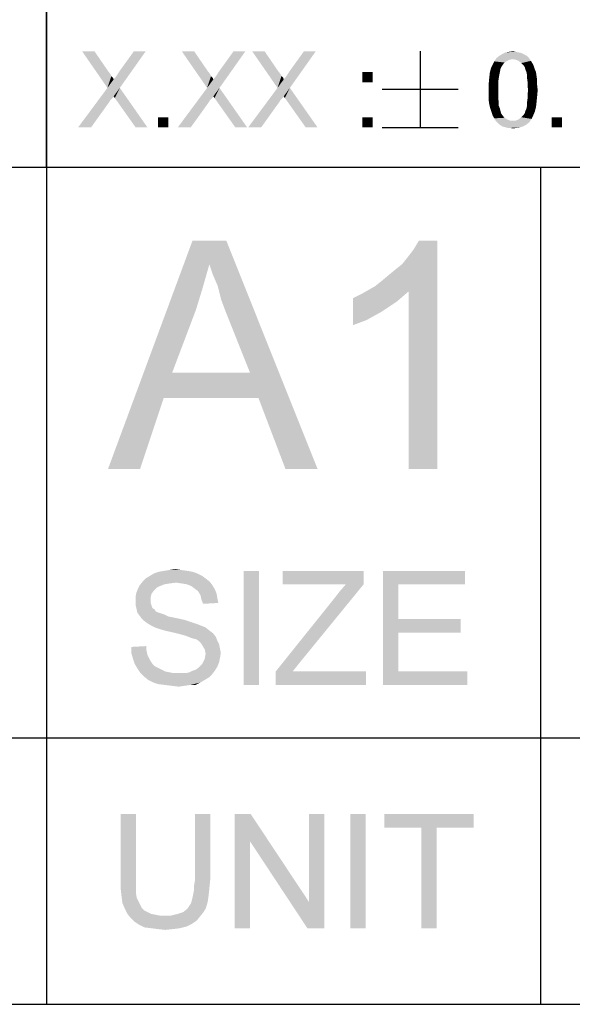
# Model space of a CAD drawing. Extents: x 0 to 841, y 0 to 594.
# Tile 56 of 102: x 708 to 723, y 15 to 41. Entities that reach past the tile are written whole.
import ezdxf

# ---------------------------------------------------------------- set-up
doc = ezdxf.new("R2010")
doc.units = 0
doc.header["$LTSCALE"] = 46.255
doc.header["$MEASUREMENT"] = 0
doc.layers.get('0').update_dxf_attribs({"linetype": 'CONTINUOUS'})

msp = doc.modelspace()

# ---------------------------------------------------------------- linework, layer by layer
at = {"color": 3, "linetype": 'Continuous'}
for p, q in [((709, 80), (709, 15)), ((709, 37), (709, 63)), ((709, 63), (709, 37)), ((601, 37), (814, 37)), ((601, 37), (709, 37)), ((601, 37), (826, 37)), ((709, 37), (826, 37)), ((709, 37), (709, 22)), ((722, 37), (722, 22)), ((722, 37), (722, 15)), ((601, 22), (814, 22)), ((601, 22), (814, 22)), ((601, 22), (814, 22)), ((709, 22), (709, 15)), ((722, 22), (722, 15)), ((15, 15), (826, 15)), ((601, 15), (814, 15))]:
    msp.add_line(p, q, dxfattribs=at)
at = {"color": 6, "linetype": 'Continuous'}
for p, q in [((718.83572, 40.05), (718.83572, 38.05)), ((717.83575, 39.05), (719.83574, 39.05)), ((717.83575, 38.05), (719.83574, 38.05))]:
    msp.add_line(p, q, dxfattribs=at)
for points in [[(710.26536, 40.05), (710.6061, 39.08704), (709.93944, 40.05)], [(710.26536, 40.05), (710.62092, 39.53148), (710.6061, 39.08704)], [(710.6061, 39.08704), (710.76907, 39.30926), (711.61351, 40.05)], [(710.6061, 39.08704), (711.61351, 40.05), (710.93203, 39.08704)], [(710.76907, 39.30926), (710.84314, 39.39815), (711.61351, 40.05)], [(710.84314, 39.39815), (710.91722, 39.51667), (711.61351, 40.05)], [(711.61351, 40.05), (710.91722, 39.51667), (711.3024, 40.05)], [(712.88759, 40.05), (713.22833, 39.08704), (712.56166, 40.05)], [(712.88759, 40.05), (713.24314, 39.53148), (713.22833, 39.08704)], [(713.22833, 39.08704), (713.39129, 39.30926), (714.23573, 40.05)], [(713.22833, 39.08704), (714.23573, 40.05), (713.55425, 39.08704)], [(713.39129, 39.30926), (713.46536, 39.39815), (714.23573, 40.05)], [(713.46536, 39.39815), (713.53944, 39.51667), (714.23573, 40.05)], [(714.23573, 40.05), (713.53944, 39.51667), (713.92462, 40.05)], [(714.73944, 40.05), (715.08018, 39.08704), (714.41351, 40.05)], [(714.73944, 40.05), (715.09499, 39.53148), (715.08018, 39.08704)], [(715.08018, 39.08704), (715.24314, 39.30926), (716.08759, 40.05)], [(715.08018, 39.08704), (716.08759, 40.05), (715.4061, 39.08704)], [(715.24314, 39.30926), (715.31722, 39.39815), (716.08759, 40.05)], [(715.31722, 39.39815), (715.39129, 39.51667), (716.08759, 40.05)], [(716.08759, 40.05), (715.39129, 39.51667), (715.77647, 40.05)], [(721.27277, 39.84259), (720.78388, 39.78333), (720.84314, 39.87222)], [(721.67277, 39.90185), (720.84314, 39.87222), (720.91722, 39.93148)], [(721.27277, 39.84259), (720.84314, 39.87222), (721.67277, 39.90185)], [(721.55425, 39.97593), (721.61351, 39.9463), (720.91722, 39.93148)], [(721.55425, 39.97593), (720.91722, 39.93148), (720.99129, 39.97593)], [(720.91722, 39.93148), (721.61351, 39.9463), (721.67277, 39.90185)], [(721.42092, 40.02037), (721.49499, 40.00556), (720.99129, 39.97593)], [(721.42092, 40.02037), (720.99129, 39.97593), (721.08018, 40.02037)], [(720.99129, 39.97593), (721.49499, 40.00556), (721.55425, 39.97593)], [(721.34685, 40.03518), (721.08018, 40.02037), (721.16907, 40.03518)], [(721.08018, 40.02037), (721.34685, 40.03518), (721.42092, 40.02037)], [(721.16907, 40.03518), (721.27277, 40.05), (721.34685, 40.03518)], [(721.27277, 39.84259), (721.67277, 39.90185), (721.71722, 39.84259)], [(720.94685, 39.59074), (720.66536, 39.48704), (720.69499, 39.60556)], [(721.0061, 39.69444), (720.97647, 39.65), (720.69499, 39.60556)], [(721.0061, 39.69444), (720.69499, 39.60556), (720.73944, 39.69444)], [(720.69499, 39.60556), (720.97647, 39.65), (720.94685, 39.59074)], [(721.05055, 39.7537), (720.73944, 39.69444), (720.78388, 39.78333)], [(720.73944, 39.69444), (721.05055, 39.7537), (721.0061, 39.69444)], [(721.27277, 39.84259), (721.18388, 39.82778), (720.78388, 39.78333)], [(721.18388, 39.82778), (721.12462, 39.79815), (720.78388, 39.78333)], [(720.78388, 39.78333), (721.12462, 39.79815), (721.05055, 39.7537)], [(721.71722, 39.84259), (721.34685, 39.82778), (721.27277, 39.84259)], [(721.42092, 39.79815), (721.34685, 39.82778), (721.71722, 39.84259)], [(721.42092, 39.79815), (721.71722, 39.84259), (721.74685, 39.79815)], [(721.74685, 39.79815), (721.49499, 39.73889), (721.42092, 39.79815)], [(721.49499, 39.73889), (721.74685, 39.79815), (721.79129, 39.72407)], [(721.79129, 39.72407), (721.55425, 39.67963), (721.49499, 39.73889)], [(721.55425, 39.67963), (721.79129, 39.72407), (721.82092, 39.66481)], [(721.82092, 39.66481), (721.58388, 39.63519), (721.55425, 39.67963)], [(721.5987, 39.57593), (721.58388, 39.63519), (721.82092, 39.66481)], [(721.5987, 39.57593), (721.82092, 39.66481), (721.85055, 39.57593)], [(710.62092, 39.53148), (710.68018, 39.45741), (710.6061, 39.08704)], [(710.68018, 39.45741), (710.70981, 39.39815), (710.6061, 39.08704)], [(710.70981, 39.39815), (710.75425, 39.3537), (710.6061, 39.08704)], [(710.75425, 39.3537), (710.76907, 39.30926), (710.6061, 39.08704)], [(713.24314, 39.53148), (713.3024, 39.45741), (713.22833, 39.08704)], [(713.3024, 39.45741), (713.33203, 39.39815), (713.22833, 39.08704)], [(713.33203, 39.39815), (713.37647, 39.3537), (713.22833, 39.08704)], [(713.37647, 39.3537), (713.39129, 39.30926), (713.22833, 39.08704)], [(715.09499, 39.53148), (715.15425, 39.45741), (715.08018, 39.08704)], [(715.15425, 39.45741), (715.18388, 39.39815), (715.08018, 39.08704)], [(715.18388, 39.39815), (715.22833, 39.3537), (715.08018, 39.08704)], [(715.22833, 39.3537), (715.24314, 39.30926), (715.08018, 39.08704)], [(717.58102, 39.50185), (717.31435, 39.23519), (717.31435, 39.50185)], [(717.31435, 39.23519), (717.58102, 39.50185), (717.58102, 39.23519)], [(720.9024, 39.3537), (720.88759, 39.25), (720.63573, 39.19074)], [(720.9024, 39.3537), (720.63573, 39.19074), (720.65055, 39.3537)], [(720.91722, 39.44259), (720.65055, 39.3537), (720.66536, 39.48704)], [(720.65055, 39.3537), (720.91722, 39.44259), (720.9024, 39.3537)], [(720.94685, 39.59074), (720.93203, 39.51667), (720.66536, 39.48704)], [(720.66536, 39.48704), (720.93203, 39.51667), (720.91722, 39.44259)], [(721.85055, 39.57593), (721.62833, 39.50185), (721.5987, 39.57593)], [(721.62833, 39.50185), (721.85055, 39.57593), (721.88018, 39.50185)], [(721.88018, 39.50185), (721.64314, 39.42778), (721.62833, 39.50185)], [(721.64314, 39.42778), (721.88018, 39.50185), (721.89499, 39.39815)], [(721.89499, 39.39815), (721.64314, 39.3537), (721.64314, 39.42778)], [(721.64314, 39.3537), (721.89499, 39.39815), (721.90981, 39.29444)], [(721.90981, 39.29444), (721.65796, 39.25), (721.64314, 39.3537)], [(710.93203, 39.08704), (710.76907, 38.86481), (709.83573, 38.05)], [(710.93203, 39.08704), (709.83573, 38.05), (710.6061, 39.08704)], [(710.7987, 38.82037), (710.76907, 38.86481), (710.93203, 39.08704)], [(710.84314, 38.76111), (710.7987, 38.82037), (710.93203, 39.08704)], [(711.34685, 38.05), (710.84314, 38.76111), (710.93203, 39.08704)], [(711.34685, 38.05), (710.93203, 39.08704), (711.65796, 38.05)], [(713.55425, 39.08704), (713.39129, 38.86481), (712.45796, 38.05)], [(713.55425, 39.08704), (712.45796, 38.05), (713.22833, 39.08704)], [(713.42092, 38.82037), (713.39129, 38.86481), (713.55425, 39.08704)], [(713.46536, 38.76111), (713.42092, 38.82037), (713.55425, 39.08704)], [(713.96907, 38.05), (713.46536, 38.76111), (713.55425, 39.08704)], [(713.96907, 38.05), (713.55425, 39.08704), (714.28018, 38.05)], [(715.4061, 39.08704), (715.24314, 38.86481), (714.30981, 38.05)], [(715.4061, 39.08704), (714.30981, 38.05), (715.08018, 39.08704)], [(715.27277, 38.82037), (715.24314, 38.86481), (715.4061, 39.08704)], [(715.31722, 38.76111), (715.27277, 38.82037), (715.4061, 39.08704)], [(715.82092, 38.05), (715.31722, 38.76111), (715.4061, 39.08704)], [(715.82092, 38.05), (715.4061, 39.08704), (716.13203, 38.05)], [(720.63573, 39.19074), (720.88759, 39.25), (720.88759, 39.1463)], [(720.88759, 39.1463), (720.63573, 39.02778), (720.63573, 39.19074)], [(720.63573, 39.02778), (720.88759, 39.1463), (720.88759, 39.02778)], [(721.65796, 39.25), (721.90981, 39.29444), (721.90981, 39.16111)], [(721.90981, 39.16111), (721.65796, 39.1463), (721.65796, 39.25)], [(721.67277, 39.02778), (721.65796, 39.1463), (721.90981, 39.16111)], [(721.67277, 39.02778), (721.90981, 39.16111), (721.92462, 39.02778)], [(710.76907, 38.86481), (710.73944, 38.82037), (709.83573, 38.05)], [(710.73944, 38.82037), (710.70981, 38.79074), (709.83573, 38.05)], [(713.39129, 38.86481), (713.36166, 38.82037), (712.45796, 38.05)], [(713.36166, 38.82037), (713.33203, 38.79074), (712.45796, 38.05)], [(715.24314, 38.86481), (715.21351, 38.82037), (714.30981, 38.05)], [(715.21351, 38.82037), (715.18388, 38.79074), (714.30981, 38.05)], [(720.88759, 39.02778), (720.88759, 38.90926), (720.63573, 38.89444)], [(720.88759, 39.02778), (720.63573, 38.89444), (720.63573, 39.02778)], [(720.63573, 38.89444), (720.88759, 38.90926), (720.88759, 38.80556)], [(720.88759, 38.80556), (720.63573, 38.76111), (720.63573, 38.89444)], [(721.92462, 39.02778), (721.65796, 38.90926), (721.67277, 39.02778)], [(721.65796, 38.90926), (721.92462, 39.02778), (721.90981, 38.86481)], [(721.90981, 38.86481), (721.65796, 38.80556), (721.65796, 38.90926)], [(721.65796, 38.80556), (721.90981, 38.86481), (721.89499, 38.71667)], [(710.70981, 38.79074), (710.68018, 38.76111), (709.83573, 38.05)], [(710.68018, 38.76111), (710.66536, 38.73148), (709.83573, 38.05)], [(709.83573, 38.05), (710.66536, 38.73148), (710.17647, 38.05)], [(713.33203, 38.79074), (713.3024, 38.76111), (712.45796, 38.05)], [(713.3024, 38.76111), (713.28759, 38.73148), (712.45796, 38.05)], [(712.45796, 38.05), (713.28759, 38.73148), (712.7987, 38.05)], [(715.18388, 38.79074), (715.15425, 38.76111), (714.30981, 38.05)], [(715.15425, 38.76111), (715.13944, 38.73148), (714.30981, 38.05)], [(714.30981, 38.05), (715.13944, 38.73148), (714.65055, 38.05)], [(720.63573, 38.76111), (720.88759, 38.80556), (720.9024, 38.70185)], [(720.9024, 38.70185), (720.65055, 38.65741), (720.63573, 38.76111)], [(720.65055, 38.65741), (720.9024, 38.70185), (720.9024, 38.61296)], [(720.9024, 38.61296), (720.68018, 38.53889), (720.65055, 38.65741)], [(720.68018, 38.53889), (720.9024, 38.61296), (720.93203, 38.53889)], [(721.5987, 38.47963), (721.62833, 38.53889), (721.88018, 38.58333)], [(721.5987, 38.47963), (721.88018, 38.58333), (721.85055, 38.46481)], [(721.88018, 38.58333), (721.62833, 38.53889), (721.64314, 38.61296)], [(721.89499, 38.71667), (721.64314, 38.70185), (721.65796, 38.80556)], [(721.64314, 38.61296), (721.64314, 38.70185), (721.89499, 38.71667)], [(721.64314, 38.61296), (721.89499, 38.71667), (721.88018, 38.58333)], [(712.2061, 38.31667), (711.93944, 38.05), (711.93944, 38.31667)], [(711.93944, 38.05), (712.2061, 38.31667), (712.2061, 38.05)], [(717.58102, 38.31667), (717.31435, 38.05), (717.31435, 38.31667)], [(717.31435, 38.05), (717.58102, 38.31667), (717.58102, 38.05)], [(720.93203, 38.53889), (720.70981, 38.45), (720.68018, 38.53889)], [(720.93203, 38.53889), (720.94685, 38.47963), (720.70981, 38.45)], [(720.70981, 38.45), (720.94685, 38.47963), (720.96166, 38.42037)], [(720.96166, 38.42037), (720.73944, 38.36111), (720.70981, 38.45)], [(720.96166, 38.42037), (720.99129, 38.37593), (720.73944, 38.36111)], [(720.73944, 38.36111), (720.99129, 38.37593), (721.05055, 38.30185)], [(721.05055, 38.30185), (720.78388, 38.28704), (720.73944, 38.36111)], [(721.76166, 38.27222), (721.42092, 38.25741), (721.49499, 38.31667)], [(721.8061, 38.36111), (721.49499, 38.31667), (721.55425, 38.37593)], [(721.49499, 38.31667), (721.8061, 38.36111), (721.76166, 38.27222)], [(721.55425, 38.37593), (721.58388, 38.42037), (721.85055, 38.46481)], [(721.55425, 38.37593), (721.85055, 38.46481), (721.8061, 38.36111)], [(721.85055, 38.46481), (721.58388, 38.42037), (721.5987, 38.47963)], [(722.56166, 38.31667), (722.29499, 38.05), (722.29499, 38.31667)], [(722.29499, 38.05), (722.56166, 38.31667), (722.56166, 38.05)], [(720.78388, 38.28704), (721.05055, 38.30185), (721.12462, 38.25741)], [(721.12462, 38.25741), (720.82833, 38.21296), (720.78388, 38.28704)], [(721.12462, 38.25741), (721.1987, 38.22778), (720.82833, 38.21296)], [(721.27277, 38.22778), (721.34685, 38.22778), (720.82833, 38.21296)], [(721.1987, 38.22778), (721.27277, 38.22778), (720.82833, 38.21296)], [(721.7024, 38.18333), (720.82833, 38.21296), (721.34685, 38.22778)], [(721.7024, 38.18333), (720.87277, 38.16852), (720.82833, 38.21296)], [(720.91722, 38.12407), (720.87277, 38.16852), (721.7024, 38.18333)], [(720.91722, 38.12407), (721.7024, 38.18333), (721.62833, 38.12407)], [(721.62833, 38.12407), (720.96166, 38.09444), (720.91722, 38.12407)], [(720.96166, 38.09444), (721.62833, 38.12407), (721.55425, 38.07963)], [(721.55425, 38.07963), (721.02092, 38.06481), (720.96166, 38.09444)], [(721.08018, 38.05), (721.02092, 38.06481), (721.55425, 38.07963)], [(721.08018, 38.05), (721.55425, 38.07963), (721.46536, 38.05)], [(721.46536, 38.05), (721.13944, 38.03519), (721.08018, 38.05)], [(721.1987, 38.03519), (721.13944, 38.03519), (721.46536, 38.05)], [(721.1987, 38.03519), (721.46536, 38.05), (721.37647, 38.03519)], [(721.34685, 38.22778), (721.42092, 38.25741), (721.76166, 38.27222)], [(721.34685, 38.22778), (721.76166, 38.27222), (721.7024, 38.18333)], [(721.37647, 38.03519), (721.27277, 38.02037), (721.1987, 38.03519)]]:
    msp.add_solid(points, dxfattribs=at)
at = {"color": 1, "linetype": 'Continuous'}
for points in [[(713.28872, 34.45078), (710.62205, 29.073), (712.84427, 35.073)], [(712.84427, 35.073), (713.73316, 35.073), (713.28872, 34.45078)], [(713.37761, 34.18411), (713.28872, 34.45078), (713.73316, 35.073)], [(713.51094, 33.873), (713.37761, 34.18411), (713.73316, 35.073)], [(713.59983, 33.51744), (713.51094, 33.873), (713.73316, 35.073)], [(713.73316, 33.16189), (713.59983, 33.51744), (713.73316, 35.073)], [(714.35539, 31.60633), (713.73316, 33.16189), (713.73316, 35.073)], [(714.57761, 30.93966), (714.35539, 31.60633), (713.73316, 35.073)], [(715.28872, 29.073), (714.57761, 30.93966), (713.73316, 35.073)], [(715.28872, 29.073), (713.73316, 35.073), (716.13316, 29.073)], [(717.64427, 33.873), (717.8665, 34.05078), (719.28872, 35.073)], [(718.53316, 33.73966), (717.64427, 33.873), (719.28872, 35.073)], [(717.8665, 34.05078), (718.13316, 34.273), (719.28872, 35.073)], [(718.13316, 34.273), (718.35539, 34.45078), (719.28872, 35.073)], [(718.35539, 34.45078), (718.53316, 34.673), (719.28872, 35.073)], [(718.53316, 34.673), (718.6665, 34.85078), (719.28872, 35.073)], [(718.53316, 29.073), (718.53316, 33.73966), (719.28872, 35.073)], [(718.53316, 29.073), (719.28872, 35.073), (719.28872, 29.073)], [(719.28872, 35.073), (718.6665, 34.85078), (718.79983, 35.073)], [(713.28872, 34.45078), (713.11094, 33.82855), (710.62205, 29.073)], [(713.11094, 33.82855), (712.93316, 33.25078), (710.62205, 29.073)], [(717.0665, 33.56189), (717.33316, 33.69522), (718.53316, 33.73966)], [(717.0665, 33.56189), (718.53316, 33.73966), (718.22205, 33.473)], [(718.53316, 33.73966), (717.33316, 33.69522), (717.64427, 33.873)], [(718.22205, 33.473), (717.0665, 32.85078), (717.0665, 33.56189)], [(718.22205, 33.473), (717.82205, 33.20633), (717.0665, 32.85078)], [(712.93316, 33.25078), (712.31094, 31.60633), (710.62205, 29.073)], [(717.82205, 33.20633), (717.42205, 32.98411), (717.0665, 32.85078)], [(712.31094, 31.60633), (712.08872, 30.93966), (710.62205, 29.073)], [(712.31094, 31.60633), (714.35539, 31.60633), (712.08872, 30.93966)], [(714.57761, 30.93966), (712.08872, 30.93966), (714.35539, 31.60633)], [(710.62205, 29.073), (712.08872, 30.93966), (711.4665, 29.073)], [(712.54483, 26.41556), (712.10039, 26.39334), (712.23372, 26.41556)], [(712.10039, 26.39334), (712.54483, 26.41556), (712.70039, 26.39334)], [(712.23372, 26.41556), (712.38927, 26.43779), (712.54483, 26.41556)], [(713.18927, 26.19334), (711.54483, 26.12668), (711.6115, 26.19334)], [(711.54483, 26.12668), (713.18927, 26.19334), (713.30039, 26.10445)], [(713.10039, 26.26001), (711.6115, 26.19334), (711.72261, 26.26001)], [(711.6115, 26.19334), (713.10039, 26.26001), (713.18927, 26.19334)], [(712.96705, 26.32667), (711.72261, 26.26001), (711.83372, 26.32667)], [(711.72261, 26.26001), (712.96705, 26.32667), (713.10039, 26.26001)], [(712.83372, 26.37112), (711.83372, 26.32667), (711.96705, 26.37112)], [(711.83372, 26.32667), (712.83372, 26.37112), (712.96705, 26.32667)], [(712.70039, 26.39334), (711.96705, 26.37112), (712.10039, 26.39334)], [(711.96705, 26.37112), (712.70039, 26.39334), (712.83372, 26.37112)], [(714.58927, 26.39334), (714.18927, 23.39334), (714.18927, 26.39334)], [(714.18927, 23.39334), (714.58927, 26.39334), (714.58927, 23.39334)], [(717.34483, 26.39334), (715.2115, 26.03779), (715.2115, 26.39334)], [(716.87816, 26.03779), (715.2115, 26.03779), (717.34483, 26.39334)], [(716.87816, 26.03779), (717.34483, 26.39334), (717.34483, 26.03779)], [(717.85594, 26.39334), (720.0115, 26.39334), (718.25594, 26.03779)], [(718.25594, 26.03779), (717.85594, 23.39334), (717.85594, 26.39334)], [(718.25594, 26.03779), (720.0115, 26.39334), (720.0115, 26.03779)], [(711.83372, 25.88223), (711.36705, 25.81556), (711.4115, 25.92668)], [(711.36705, 25.81556), (711.83372, 25.88223), (711.76705, 25.79334)], [(711.98927, 25.99334), (711.4115, 25.92668), (711.45594, 26.01556)], [(711.98927, 25.99334), (711.90039, 25.9489), (711.4115, 25.92668)], [(711.4115, 25.92668), (711.90039, 25.9489), (711.83372, 25.88223)], [(712.4115, 26.08223), (711.45594, 26.01556), (711.54483, 26.12668)], [(712.4115, 26.08223), (712.23372, 26.06001), (711.45594, 26.01556)], [(712.23372, 26.06001), (712.10039, 26.03779), (711.45594, 26.01556)], [(711.45594, 26.01556), (712.10039, 26.03779), (711.98927, 25.99334)], [(711.54483, 26.12668), (713.30039, 26.10445), (712.4115, 26.08223)], [(712.56705, 26.06001), (712.4115, 26.08223), (713.30039, 26.10445)], [(712.70039, 26.03779), (712.56705, 26.06001), (713.30039, 26.10445)], [(712.70039, 26.03779), (713.30039, 26.10445), (713.36705, 26.01556)], [(713.36705, 26.01556), (712.8115, 25.99334), (712.70039, 26.03779)], [(712.90039, 25.92668), (712.8115, 25.99334), (713.36705, 26.01556)], [(712.90039, 25.92668), (713.36705, 26.01556), (713.43372, 25.90445)], [(713.43372, 25.90445), (712.98927, 25.86001), (712.90039, 25.92668)], [(712.98927, 25.86001), (713.43372, 25.90445), (713.47816, 25.79334)], [(716.56705, 25.66001), (717.34483, 26.03779), (715.65594, 23.97112)], [(716.56705, 25.66001), (716.72261, 25.86001), (717.34483, 26.03779)], [(717.34483, 26.03779), (716.72261, 25.86001), (716.87816, 26.03779)], [(718.25594, 26.03779), (718.25594, 25.12668), (717.85594, 23.39334)], [(711.76705, 25.79334), (711.34483, 25.70445), (711.36705, 25.81556)], [(711.34483, 25.70445), (711.76705, 25.79334), (711.74483, 25.70445)], [(711.74483, 25.70445), (711.74483, 25.61556), (711.34483, 25.59334)], [(711.74483, 25.70445), (711.34483, 25.59334), (711.34483, 25.70445)], [(713.47816, 25.79334), (713.05594, 25.7489), (712.98927, 25.86001)], [(713.05594, 25.7489), (713.47816, 25.79334), (713.50039, 25.66001)], [(713.50039, 25.66001), (713.07816, 25.63779), (713.05594, 25.7489)], [(713.07816, 25.63779), (713.50039, 25.66001), (713.52261, 25.5489)], [(713.52261, 25.5489), (713.12261, 25.52668), (713.07816, 25.63779)], [(715.65594, 23.97112), (715.03372, 23.7489), (716.56705, 25.66001)], [(711.34483, 25.59334), (711.74483, 25.61556), (711.74483, 25.5489)], [(711.74483, 25.5489), (711.34483, 25.50445), (711.34483, 25.59334)], [(711.34483, 25.50445), (711.74483, 25.5489), (711.76705, 25.48223)], [(711.76705, 25.48223), (711.36705, 25.41556), (711.34483, 25.50445)], [(711.36705, 25.41556), (711.76705, 25.48223), (711.78927, 25.41556)], [(711.78927, 25.41556), (711.38927, 25.30445), (711.36705, 25.41556)], [(711.78927, 25.41556), (711.85594, 25.37112), (711.38927, 25.30445)], [(711.85594, 25.37112), (711.87816, 25.32668), (711.38927, 25.30445)], [(711.38927, 25.30445), (711.87816, 25.32668), (711.92261, 25.30445)], [(711.92261, 25.30445), (711.43372, 25.23779), (711.38927, 25.30445)], [(711.92261, 25.30445), (711.98927, 25.28223), (711.43372, 25.23779)], [(711.98927, 25.28223), (712.05594, 25.26001), (711.43372, 25.23779)], [(711.43372, 25.23779), (712.05594, 25.26001), (712.12261, 25.23779)], [(712.12261, 25.23779), (711.50039, 25.1489), (711.43372, 25.23779)], [(712.12261, 25.23779), (712.2115, 25.19334), (711.50039, 25.1489)], [(712.2115, 25.19334), (712.32261, 25.17112), (711.50039, 25.1489)], [(711.50039, 25.1489), (712.32261, 25.17112), (712.43372, 25.1489)], [(712.43372, 25.1489), (711.56705, 25.08223), (711.50039, 25.1489)], [(712.43372, 25.1489), (712.63372, 25.10445), (711.56705, 25.08223)], [(711.56705, 25.08223), (712.63372, 25.10445), (712.83372, 25.03779)], [(718.25594, 25.12668), (718.25594, 24.77112), (717.85594, 23.39334)], [(718.25594, 24.77112), (719.90039, 25.12668), (719.90039, 24.77112)], [(718.25594, 25.12668), (719.90039, 25.12668), (718.25594, 24.77112)], [(712.83372, 25.03779), (711.65594, 25.01556), (711.56705, 25.08223)], [(711.65594, 25.01556), (712.83372, 25.03779), (712.96705, 24.99334)], [(712.96705, 24.99334), (711.76705, 24.9489), (711.65594, 25.01556)], [(711.76705, 24.9489), (712.96705, 24.99334), (713.07816, 24.9489)], [(713.07816, 24.9489), (711.85594, 24.90445), (711.76705, 24.9489)], [(711.85594, 24.90445), (713.07816, 24.9489), (713.18927, 24.90445)], [(713.18927, 24.90445), (711.98927, 24.86001), (711.85594, 24.90445)], [(712.14483, 24.81557), (711.98927, 24.86001), (713.18927, 24.90445)], [(712.14483, 24.81557), (713.18927, 24.90445), (713.30039, 24.81557)], [(713.30039, 24.81557), (712.34483, 24.77112), (712.14483, 24.81557)], [(712.34483, 24.77112), (713.30039, 24.81557), (713.38927, 24.7489)], [(713.38927, 24.7489), (712.52261, 24.72668), (712.34483, 24.77112)], [(712.67816, 24.68223), (712.52261, 24.72668), (713.38927, 24.7489)], [(712.67816, 24.68223), (713.38927, 24.7489), (713.45594, 24.66001)], [(713.45594, 24.66001), (712.78927, 24.63779), (712.67816, 24.68223)], [(712.85594, 24.61556), (712.78927, 24.63779), (713.45594, 24.66001)], [(712.94483, 24.59334), (712.85594, 24.61556), (713.45594, 24.66001)], [(713.0115, 24.5489), (712.94483, 24.59334), (713.45594, 24.66001)], [(713.0115, 24.5489), (713.45594, 24.66001), (713.50039, 24.5489)], [(718.25594, 24.77112), (718.25594, 23.7489), (717.85594, 23.39334)], [(711.23372, 24.39334), (711.63372, 24.41556), (711.63372, 24.30445)], [(711.63372, 24.30445), (711.23372, 24.23779), (711.23372, 24.39334)], [(713.50039, 24.5489), (713.05594, 24.50445), (713.0115, 24.5489)], [(713.05594, 24.50445), (713.50039, 24.5489), (713.54483, 24.46001)], [(713.54483, 24.46001), (713.10039, 24.43779), (713.05594, 24.50445)], [(713.10039, 24.43779), (713.54483, 24.46001), (713.56705, 24.3489)], [(713.56705, 24.3489), (713.16705, 24.32668), (713.10039, 24.43779)], [(713.16705, 24.32668), (713.56705, 24.3489), (713.58927, 24.23779)], [(711.23372, 24.23779), (711.63372, 24.30445), (711.65594, 24.19334)], [(711.65594, 24.19334), (711.27816, 24.08223), (711.23372, 24.23779)], [(711.65594, 24.19334), (711.70039, 24.10445), (711.27816, 24.08223)], [(711.27816, 24.08223), (711.70039, 24.10445), (711.74483, 24.01556)], [(711.74483, 24.01556), (711.32261, 23.9489), (711.27816, 24.08223)], [(713.54483, 23.99334), (713.10039, 23.9489), (713.16705, 24.08223)], [(713.58927, 24.23779), (713.18927, 24.21556), (713.16705, 24.32668)], [(713.56705, 24.10445), (713.16705, 24.08223), (713.18927, 24.21556)], [(713.16705, 24.08223), (713.56705, 24.10445), (713.54483, 23.99334)], [(713.18927, 24.21556), (713.58927, 24.23779), (713.56705, 24.10445)], [(711.32261, 23.9489), (711.74483, 24.01556), (711.78927, 23.9489)], [(711.78927, 23.9489), (711.38927, 23.83779), (711.32261, 23.9489)], [(711.78927, 23.9489), (711.85594, 23.88223), (711.38927, 23.83779)], [(711.38927, 23.83779), (711.85594, 23.88223), (711.94483, 23.83779)], [(711.94483, 23.83779), (711.47816, 23.70445), (711.38927, 23.83779)], [(711.94483, 23.83779), (712.03372, 23.79334), (711.47816, 23.70445)], [(712.85594, 23.77112), (712.92261, 23.79334), (713.50039, 23.88223)], [(712.85594, 23.77112), (713.50039, 23.88223), (713.43372, 23.77112)], [(712.92261, 23.79334), (712.98927, 23.83779), (713.50039, 23.88223)], [(713.50039, 23.88223), (712.98927, 23.83779), (713.05594, 23.90445)], [(713.05594, 23.90445), (713.10039, 23.9489), (713.54483, 23.99334)], [(713.05594, 23.90445), (713.54483, 23.99334), (713.50039, 23.88223)], [(715.03372, 23.7489), (715.65594, 23.97112), (715.47816, 23.7489)], [(712.03372, 23.79334), (712.12261, 23.7489), (711.47816, 23.70445)], [(712.12261, 23.7489), (712.23372, 23.72668), (711.47816, 23.70445)], [(711.47816, 23.70445), (712.23372, 23.72668), (712.34483, 23.70445)], [(712.34483, 23.70445), (711.56705, 23.61556), (711.47816, 23.70445)], [(712.67816, 23.70445), (713.36705, 23.68223), (711.56705, 23.61556)], [(712.56705, 23.70445), (712.67816, 23.70445), (711.56705, 23.61556)], [(712.47816, 23.70445), (712.56705, 23.70445), (711.56705, 23.61556)], [(712.34483, 23.70445), (712.47816, 23.70445), (711.56705, 23.61556)], [(711.56705, 23.61556), (713.36705, 23.68223), (713.27816, 23.59334)], [(713.27816, 23.59334), (711.67816, 23.52667), (711.56705, 23.61556)], [(711.67816, 23.52667), (713.27816, 23.59334), (713.16705, 23.52667)], [(712.67816, 23.70445), (712.76705, 23.72668), (713.43372, 23.77112)], [(712.67816, 23.70445), (713.43372, 23.77112), (713.36705, 23.68223)], [(713.43372, 23.77112), (712.76705, 23.72668), (712.85594, 23.77112)], [(715.47816, 23.7489), (717.4115, 23.7489), (715.03372, 23.39334)], [(715.47816, 23.7489), (715.03372, 23.39334), (715.03372, 23.7489)], [(715.03372, 23.39334), (717.4115, 23.7489), (717.4115, 23.39334)], [(718.25594, 23.7489), (720.07816, 23.7489), (717.85594, 23.39334)], [(717.85594, 23.39334), (720.07816, 23.7489), (720.07816, 23.39334)], [(713.16705, 23.52667), (711.8115, 23.46001), (711.67816, 23.52667)], [(711.8115, 23.46001), (713.16705, 23.52667), (713.05594, 23.46001)], [(713.05594, 23.46001), (711.94483, 23.41556), (711.8115, 23.46001)], [(712.12261, 23.39334), (711.94483, 23.41556), (713.05594, 23.46001)], [(712.78927, 23.39334), (712.12261, 23.39334), (713.05594, 23.46001)], [(712.78927, 23.39334), (712.30039, 23.37112), (712.12261, 23.39334)], [(712.30039, 23.37112), (712.78927, 23.39334), (712.63372, 23.37112)], [(712.63372, 23.37112), (712.47816, 23.3489), (712.30039, 23.37112)], [(712.78927, 23.39334), (713.05594, 23.46001), (712.92261, 23.39334)], [(711.35415, 20), (710.95415, 18.26667), (710.95415, 20)], [(710.95415, 18.26667), (711.35415, 20), (711.35415, 18.26667)], [(713.30971, 20), (712.90971, 18.26667), (712.90971, 20)], [(712.90971, 18.26667), (713.30971, 20), (713.30971, 18.26667)], [(714.37637, 20), (714.35415, 19.28889), (713.95415, 17)], [(714.37637, 20), (713.95415, 17), (713.95415, 20)], [(714.35415, 19.28889), (714.37637, 20), (715.90971, 17.68889)], [(715.86526, 17), (715.90971, 17.68889), (716.30971, 20)], [(715.86526, 17), (716.30971, 20), (716.30971, 17)], [(716.30971, 20), (715.90971, 17.68889), (715.90971, 20)], [(717.3986, 20), (716.9986, 17), (716.9986, 20)], [(716.9986, 17), (717.3986, 20), (717.3986, 17)], [(720.24304, 20), (717.88748, 19.64444), (717.88748, 20)], [(718.86526, 19.64444), (717.88748, 19.64444), (720.24304, 20)], [(719.26526, 19.64444), (718.86526, 19.64444), (720.24304, 20)], [(719.26526, 19.64444), (720.24304, 20), (720.24304, 19.64444)], [(719.26526, 19.64444), (718.86526, 17), (718.86526, 19.64444)], [(718.86526, 17), (719.26526, 19.64444), (719.26526, 17)], [(713.95415, 17), (714.35415, 19.28889), (714.35415, 17)], [(715.90971, 17.68889), (715.86526, 17), (714.35415, 19.28889)], [(711.35415, 18.26667), (711.35415, 18.08889), (710.95415, 18.04445)], [(711.35415, 18.26667), (710.95415, 18.04445), (710.95415, 18.26667)], [(713.30971, 18.26667), (712.88748, 18.13333), (712.90971, 18.26667)], [(712.88748, 18.13333), (713.30971, 18.26667), (713.28748, 18.04445)], [(713.28748, 18.04445), (712.88748, 18.02222), (712.88748, 18.13333)], [(710.95415, 18.04445), (711.35415, 18.08889), (711.35415, 17.93333)], [(711.35415, 17.93333), (710.97637, 17.84444), (710.95415, 18.04445)], [(710.97637, 17.84444), (711.35415, 17.93333), (711.37637, 17.8)], [(713.26526, 17.84444), (712.84304, 17.8), (712.86526, 17.91111)], [(712.86526, 17.91111), (712.88748, 18.02222), (713.28748, 18.04445)], [(712.86526, 17.91111), (713.28748, 18.04445), (713.26526, 17.84444)], [(711.37637, 17.8), (710.9986, 17.66667), (710.97637, 17.84444)], [(711.37637, 17.8), (711.42082, 17.71111), (710.9986, 17.66667)], [(710.9986, 17.66667), (711.42082, 17.71111), (711.46526, 17.62222)], [(711.46526, 17.62222), (711.06526, 17.51111), (710.9986, 17.66667)], [(711.46526, 17.62222), (711.50971, 17.53333), (711.06526, 17.51111)], [(712.75415, 17.57778), (712.7986, 17.64444), (713.24304, 17.68889)], [(712.75415, 17.57778), (713.24304, 17.68889), (713.1986, 17.53333)], [(713.24304, 17.68889), (712.7986, 17.64444), (712.82082, 17.71111)], [(712.82082, 17.71111), (712.84304, 17.8), (713.26526, 17.84444)], [(712.82082, 17.71111), (713.26526, 17.84444), (713.24304, 17.68889)], [(711.06526, 17.51111), (711.50971, 17.53333), (711.57637, 17.46667)], [(711.57637, 17.46667), (711.13193, 17.37778), (711.06526, 17.51111)], [(711.57637, 17.46667), (711.66526, 17.42222), (711.13193, 17.37778)], [(711.13193, 17.37778), (711.66526, 17.42222), (711.75415, 17.37778)], [(711.75415, 17.37778), (711.22082, 17.26667), (711.13193, 17.37778)], [(711.75415, 17.37778), (711.86526, 17.35556), (711.22082, 17.26667)], [(711.86526, 17.35556), (711.97637, 17.33333), (711.22082, 17.26667)], [(712.28748, 17.33333), (712.46526, 17.37778), (713.13193, 17.42222)], [(712.28748, 17.33333), (713.13193, 17.42222), (713.04304, 17.31111)], [(713.13193, 17.42222), (712.46526, 17.37778), (712.5986, 17.42222)], [(712.5986, 17.42222), (712.70971, 17.51111), (713.1986, 17.53333)], [(712.5986, 17.42222), (713.1986, 17.53333), (713.13193, 17.42222)], [(713.1986, 17.53333), (712.70971, 17.51111), (712.75415, 17.57778)], [(712.28748, 17.33333), (713.04304, 17.31111), (711.22082, 17.26667)], [(712.08748, 17.33333), (712.28748, 17.33333), (711.22082, 17.26667)], [(711.97637, 17.33333), (712.08748, 17.33333), (711.22082, 17.26667)], [(711.22082, 17.26667), (713.04304, 17.31111), (712.95415, 17.2)], [(712.95415, 17.2), (711.30971, 17.17778), (711.22082, 17.26667)], [(711.30971, 17.17778), (712.95415, 17.2), (712.82082, 17.11111)], [(712.82082, 17.11111), (711.44304, 17.08889), (711.30971, 17.17778)], [(711.44304, 17.08889), (712.82082, 17.11111), (712.68748, 17.04444)], [(712.68748, 17.04444), (711.57637, 17.02222), (711.44304, 17.08889)], [(711.75415, 17), (711.57637, 17.02222), (712.68748, 17.04444)], [(711.75415, 17), (712.68748, 17.04444), (712.50971, 17)], [(712.50971, 17), (711.93193, 16.97778), (711.75415, 17)], [(711.93193, 16.97778), (712.50971, 17), (712.33193, 16.97778)], [(712.33193, 16.97778), (712.13193, 16.95556), (711.93193, 16.97778)]]:
    msp.add_solid(points, dxfattribs=at)

doc.saveas('drawing.dxf')
